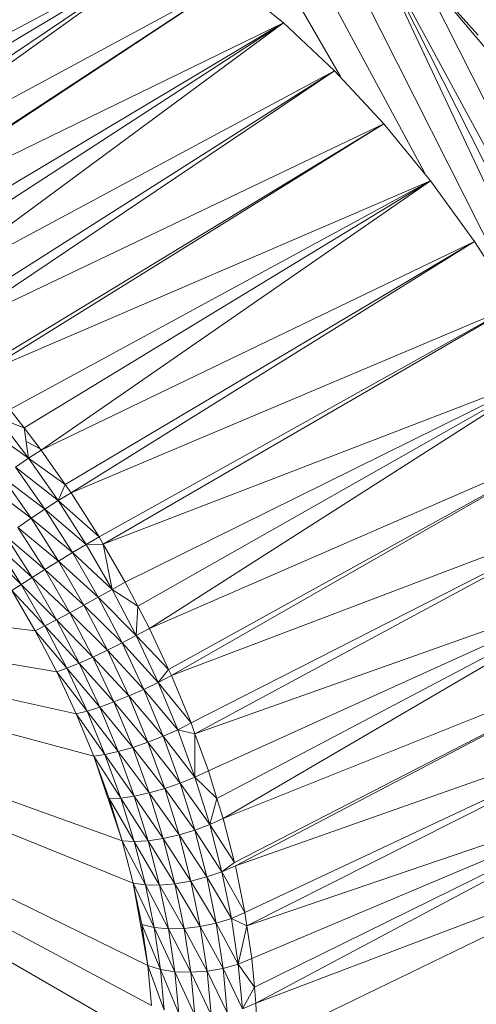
# Model space of a CAD drawing. Header units: metres. Extents: x -16.8 to 29.9, y -11.9 to 37.1.
# Tile 106 of 202: x 20.3016 to 20.3311, y -6.6556 to -6.592. Entities that reach past the tile are written whole.
import ezdxf

# ---------------------------------------------------------------- set-up
doc = ezdxf.new("R2010")
doc.units = ezdxf.units.M
doc.layers.add('E-LITE-EQPM', color=7, linetype='Continuous', lineweight=5)

# ---------------------------------------------------------------- blocks, each defined once
blk = doc.blocks.new('LUMINARIA TIPO TARTARUGA DE SOBREPOR - Areno _1 x LED Modul 840_ 500 lm_ 840_-2275436-ISO_04')
at = {"layer": 'E-LITE-EQPM'}
for p, q in [((3.904604, -6.574987), (3.916574, -6.595719)), ((3.908936, -6.577734), (3.92199, -6.601903)), ((3.913226, -6.580945), (3.948798, -6.651534)), ((3.947949, -6.641088), (3.917433, -6.584591)), ((3.917433, -6.584591), (3.948585, -6.646409)), ((3.917433, -6.584591), (3.948798, -6.651534)), ((3.877658, -6.602191), (3.90606, -6.587105)), ((3.879275, -6.603055), (3.90606, -6.587105)), ((3.880891, -6.604058), (3.90606, -6.587105)), ((3.88166, -6.604535), (3.90606, -6.587105)), ((3.947949, -6.641088), (3.921516, -6.588636)), ((3.929157, -6.597763), (3.921516, -6.588636)), ((3.925437, -6.593041), (3.921516, -6.588636)), ((3.909498, -6.589494), (3.88166, -6.604535)), ((3.884033, -6.606213), (3.909498, -6.589494)), ((3.909498, -6.589494), (3.884109, -6.606274)), ((3.912883, -6.592252), (3.909498, -6.589494)), ((3.912883, -6.592252), (3.884109, -6.606274)), ((3.912883, -6.592252), (3.886379, -6.60808)), ((3.912883, -6.592252), (3.887271, -6.608872)), ((3.888685, -6.610125), (3.912883, -6.592252)), ((3.916181, -6.59535), (3.912883, -6.592252)), ((3.916181, -6.59535), (3.888685, -6.610125)), ((3.916181, -6.59535), (3.890357, -6.611766)), ((3.916181, -6.59535), (3.890938, -6.612337)), ((3.919357, -6.598758), (3.916181, -6.59535)), ((3.919357, -6.598758), (3.890938, -6.612337)), ((3.893127, -6.614703), (3.919357, -6.598758)), ((3.893331, -6.614945), (3.919357, -6.598758)), ((3.922379, -6.602439), (3.919357, -6.598758)), ((3.893331, -6.614945), (3.922379, -6.602439)), ((3.922379, -6.602439), (3.895238, -6.61721)), ((3.922379, -6.602439), (3.89615, -6.618399)), ((3.897259, -6.619843), (3.922379, -6.602439)), ((3.925215, -6.606356), (3.922379, -6.602439)), ((3.925215, -6.606356), (3.897259, -6.619843)), ((3.898808, -6.622058), (3.925215, -6.606356)), ((3.89918, -6.62259), (3.925215, -6.606356)), ((3.927838, -6.61047), (3.925215, -6.606356)), ((3.927838, -6.61047), (3.89918, -6.62259)), ((3.90099, -6.625433), (3.927838, -6.61047)), ((3.927838, -6.61047), (3.901262, -6.625904)), ((3.930219, -6.614737), (3.901262, -6.625904)), ((3.930219, -6.614737), (3.902678, -6.628357)), ((3.930219, -6.614737), (3.903482, -6.629899)), ((3.904235, -6.631345), (3.930219, -6.614737)), ((3.895238, -6.61721), (3.89615, -6.618399)), ((3.89615, -6.618399), (3.894432, -6.617736)), ((3.896444, -6.620358), (3.894432, -6.617736)), ((3.896444, -6.620358), (3.893597, -6.618342)), ((3.897259, -6.619843), (3.89615, -6.618399)), ((3.89615, -6.618399), (3.896444, -6.620358)), ((3.896282, -6.619279), (3.897317, -6.619816)), ((3.932334, -6.619114), (3.904235, -6.631345)), ((3.932334, -6.619114), (3.90547, -6.63399)), ((3.932334, -6.619114), (3.905653, -6.634382)), ((3.897259, -6.619843), (3.896444, -6.620358)), ((3.898808, -6.622058), (3.897259, -6.619843)), ((3.895591, -6.62094), (3.896444, -6.620358)), ((3.898808, -6.622058), (3.896444, -6.620358)), ((3.896444, -6.620358), (3.898356, -6.623091)), ((3.895591, -6.62094), (3.898356, -6.623091)), ((3.895591, -6.62094), (3.897485, -6.623648)), ((3.894737, -6.621564), (3.897485, -6.623648)), ((3.894737, -6.621564), (3.896606, -6.624235)), ((3.898808, -6.622058), (3.898356, -6.623091)), ((3.89918, -6.62259), (3.898808, -6.622058)), ((3.896606, -6.624235), (3.893921, -6.622203)), ((3.89918, -6.62259), (3.898356, -6.623091)), ((3.90099, -6.625433), (3.89918, -6.62259)), ((3.898356, -6.623091), (3.897485, -6.623648)), ((3.90099, -6.625433), (3.898356, -6.623091)), ((3.898356, -6.623091), (3.900158, -6.625922)), ((3.897485, -6.623648), (3.896606, -6.624235)), ((3.897485, -6.623648), (3.900158, -6.625922)), ((3.897485, -6.623648), (3.89927, -6.626452)), ((3.905653, -6.634382), (3.934162, -6.623556)), ((3.934162, -6.623556), (3.906923, -6.63745)), ((3.934162, -6.623556), (3.907175, -6.638145)), ((3.895756, -6.624826), (3.896606, -6.624235)), ((3.898366, -6.627001), (3.896606, -6.624235)), ((3.896606, -6.624235), (3.89927, -6.626452)), ((3.897485, -6.627543), (3.895756, -6.624826)), ((3.895756, -6.624826), (3.898366, -6.627001)), ((3.904134, -6.65311), (3.847644, -6.625384)), ((3.847644, -6.625384), (3.896869, -6.631496)), ((3.847644, -6.625384), (3.904371, -6.655685)), ((3.847644, -6.625384), (3.904451, -6.658181)), ((3.847644, -6.625384), (3.903189, -6.647785)), ((3.847644, -6.625384), (3.898254, -6.634155)), ((3.847644, -6.625384), (3.899515, -6.636856)), ((3.847644, -6.625384), (3.900646, -6.639585)), ((3.847644, -6.625384), (3.902487, -6.645065)), ((3.894976, -6.625395), (3.897485, -6.627543)), ((3.894976, -6.625395), (3.896669, -6.628054)), ((3.90099, -6.625433), (3.900158, -6.625922)), ((3.900158, -6.625922), (3.901262, -6.625904)), ((3.90099, -6.625433), (3.901262, -6.625904)), ((3.902678, -6.628357), (3.901262, -6.625904)), ((3.901262, -6.625904), (3.901839, -6.628832)), ((3.895952, -6.628511), (3.893757, -6.626365)), ((3.895952, -6.628511), (3.894299, -6.625915)), ((3.894299, -6.625915), (3.896669, -6.628054)), ((3.898366, -6.627001), (3.89927, -6.626452)), ((3.900158, -6.625922), (3.89927, -6.626452)), ((3.900935, -6.629336), (3.89927, -6.626452)), ((3.89927, -6.626452), (3.901839, -6.628832)), ((3.900158, -6.625922), (3.901839, -6.628832)), ((3.897485, -6.627543), (3.898366, -6.627001)), ((3.898366, -6.627001), (3.900935, -6.629336)), ((3.898366, -6.627001), (3.900008, -6.629845)), ((3.897485, -6.627543), (3.896669, -6.628054)), ((3.897485, -6.627543), (3.900008, -6.629845)), ((3.897485, -6.627543), (3.899098, -6.630336)), ((3.895952, -6.628511), (3.896669, -6.628054)), ((3.898247, -6.630788), (3.896669, -6.628054)), ((3.896669, -6.628054), (3.899098, -6.630336)), ((3.902678, -6.628357), (3.901839, -6.628832)), ((3.903482, -6.629899), (3.902678, -6.628357)), ((3.935684, -6.628018), (3.907175, -6.638145)), ((3.935684, -6.628018), (3.908039, -6.640531)), ((3.935684, -6.628018), (3.908593, -6.642318)), ((3.908993, -6.643609), (3.935684, -6.628018)), ((3.895367, -6.628894), (3.895952, -6.628511)), ((3.895367, -6.628894), (3.896869, -6.631496)), ((3.895367, -6.628894), (3.897493, -6.631181)), ((3.895952, -6.628511), (3.898247, -6.630788)), ((3.895952, -6.628511), (3.897493, -6.631181)), ((3.900935, -6.629336), (3.901839, -6.628832)), ((3.903482, -6.629899), (3.901839, -6.628832)), ((3.901839, -6.628832), (3.903389, -6.631808)), ((3.900935, -6.629336), (3.900008, -6.629845)), ((3.900935, -6.629336), (3.902471, -6.632284)), ((3.900935, -6.629336), (3.903389, -6.631808)), ((3.898247, -6.630788), (3.899098, -6.630336)), ((3.900008, -6.629845), (3.899098, -6.630336)), ((3.901523, -6.632752), (3.899098, -6.630336)), ((3.900586, -6.633192), (3.899098, -6.630336)), ((3.900008, -6.629845), (3.901523, -6.632752)), ((3.900008, -6.629845), (3.902471, -6.632284)), ((3.903482, -6.629899), (3.903389, -6.631808)), ((3.904235, -6.631345), (3.903482, -6.629899)), ((3.898247, -6.630788), (3.897493, -6.631181)), ((3.898247, -6.630788), (3.899704, -6.633583)), ((3.898247, -6.630788), (3.900586, -6.633192)), ((3.896869, -6.631496), (3.897493, -6.631181)), ((3.896869, -6.631496), (3.898915, -6.633909)), ((3.896869, -6.631496), (3.898254, -6.634155)), ((3.899704, -6.633583), (3.897493, -6.631181)), ((3.897493, -6.631181), (3.898915, -6.633909)), ((3.904235, -6.631345), (3.903389, -6.631808)), ((3.90547, -6.63399), (3.904235, -6.631345)), ((3.902471, -6.632284), (3.903389, -6.631808)), ((3.90547, -6.63399), (3.903389, -6.631808)), ((3.9048, -6.634831), (3.903389, -6.631808)), ((3.901523, -6.632752), (3.900586, -6.633192)), ((3.901523, -6.632752), (3.902471, -6.632284)), ((3.902902, -6.635706), (3.901523, -6.632752)), ((3.901523, -6.632752), (3.903869, -6.635279)), ((3.902471, -6.632284), (3.903869, -6.635279)), ((3.902471, -6.632284), (3.9048, -6.634831)), ((3.908993, -6.643609), (3.936885, -6.632453)), ((3.936885, -6.632453), (3.909731, -6.646469)), ((3.909782, -6.646667), (3.936885, -6.632453)), ((3.899704, -6.633583), (3.900586, -6.633192)), ((3.902902, -6.635706), (3.900586, -6.633192)), ((3.901941, -6.636093), (3.900586, -6.633192)), ((3.898915, -6.633909), (3.898254, -6.634155)), ((3.898254, -6.634155), (3.900209, -6.636682)), ((3.898254, -6.634155), (3.899515, -6.636856)), ((3.899704, -6.633583), (3.898915, -6.633909)), ((3.898915, -6.633909), (3.90103, -6.636423)), ((3.898915, -6.633909), (3.900209, -6.636682)), ((3.899704, -6.633583), (3.901941, -6.636093)), ((3.899704, -6.633583), (3.90103, -6.636423)), ((3.90547, -6.63399), (3.9048, -6.634831)), ((3.905653, -6.634382), (3.90547, -6.63399)), ((3.905653, -6.634382), (3.9048, -6.634831)), ((3.905653, -6.634382), (3.906923, -6.63745)), ((3.902902, -6.635706), (3.903869, -6.635279)), ((3.903869, -6.635279), (3.9048, -6.634831)), ((3.903869, -6.635279), (3.906065, -6.637885)), ((3.903869, -6.635279), (3.905122, -6.638304)), ((3.906923, -6.63745), (3.9048, -6.634831)), ((3.9048, -6.634831), (3.906065, -6.637885)), ((3.902902, -6.635706), (3.901941, -6.636093)), ((3.902902, -6.635706), (3.904137, -6.63869)), ((3.902902, -6.635706), (3.905122, -6.638304)), ((3.900209, -6.636682), (3.899515, -6.636856)), ((3.90103, -6.636423), (3.900209, -6.636682)), ((3.900209, -6.636682), (3.902218, -6.639292)), ((3.900209, -6.636682), (3.901369, -6.639482)), ((3.901941, -6.636093), (3.90103, -6.636423)), ((3.903155, -6.639024), (3.90103, -6.636423)), ((3.90103, -6.636423), (3.902218, -6.639292)), ((3.901941, -6.636093), (3.903155, -6.639024)), ((3.901941, -6.636093), (3.904137, -6.63869)), ((3.899515, -6.636856), (3.900646, -6.639585)), ((3.899515, -6.636856), (3.901369, -6.639482)), ((3.909782, -6.646667), (3.937751, -6.636817)), ((3.9104, -6.649686), (3.937751, -6.636817)), ((3.937751, -6.636817), (3.910529, -6.650547)), ((3.906065, -6.637885), (3.905122, -6.638304)), ((3.906923, -6.63745), (3.906065, -6.637885)), ((3.907175, -6.638145), (3.906065, -6.637885)), ((3.906065, -6.637885), (3.907175, -6.640952)), ((3.906923, -6.63745), (3.907175, -6.638145)), ((3.904137, -6.63869), (3.905122, -6.638304)), ((3.905122, -6.638304), (3.906222, -6.641343)), ((3.905122, -6.638304), (3.907175, -6.640952)), ((3.907175, -6.638145), (3.907175, -6.640952)), ((3.907175, -6.638145), (3.908039, -6.640531)), ((3.903155, -6.639024), (3.902218, -6.639292)), ((3.903155, -6.639024), (3.904137, -6.63869)), ((3.903155, -6.639024), (3.90422, -6.641968)), ((3.903155, -6.639024), (3.905223, -6.641687)), ((3.904137, -6.63869), (3.905223, -6.641687)), ((3.904137, -6.63869), (3.906222, -6.641343)), ((3.900646, -6.639585), (3.901369, -6.639482)), ((3.900646, -6.639585), (3.901638, -6.642327)), ((3.900646, -6.639585), (3.902487, -6.645065)), ((3.900646, -6.639585), (3.902387, -6.642296)), ((3.902218, -6.639292), (3.901369, -6.639482)), ((3.901369, -6.639482), (3.902387, -6.642296)), ((3.901369, -6.639482), (3.903261, -6.642174)), ((3.902218, -6.639292), (3.90422, -6.641968)), ((3.902218, -6.639292), (3.903261, -6.642174)), ((3.907175, -6.640952), (3.908039, -6.640531)), ((3.908593, -6.642318), (3.908039, -6.640531)), ((3.906222, -6.641343), (3.907175, -6.640952)), ((3.908126, -6.644016), (3.907175, -6.640952)), ((3.907175, -6.640952), (3.908593, -6.642318)), ((3.938274, -6.641064), (3.910529, -6.650547)), ((3.910844, -6.652651), (3.938274, -6.641064)), ((3.938274, -6.641064), (3.911016, -6.654518)), ((3.911111, -6.655545), (3.938274, -6.641064)), ((3.90422, -6.641968), (3.905223, -6.641687)), ((3.905223, -6.641687), (3.906222, -6.641343)), ((3.905223, -6.641687), (3.906151, -6.644681)), ((3.905223, -6.641687), (3.907164, -6.644379)), ((3.906222, -6.641343), (3.908126, -6.644016)), ((3.906222, -6.641343), (3.907164, -6.644379)), ((3.902387, -6.642296), (3.901638, -6.642327)), ((3.901638, -6.642327), (3.902487, -6.645065)), ((3.901638, -6.642327), (3.903259, -6.645106)), ((3.902387, -6.642296), (3.903261, -6.642174)), ((3.902387, -6.642296), (3.903259, -6.645106)), ((3.902387, -6.642296), (3.904154, -6.645053)), ((3.90422, -6.641968), (3.903261, -6.642174)), ((3.903261, -6.642174), (3.904154, -6.645053)), ((3.903261, -6.642174), (3.905133, -6.644909)), ((3.90422, -6.641968), (3.905133, -6.644909)), ((3.90422, -6.641968), (3.906151, -6.644681)), ((3.908126, -6.644016), (3.908593, -6.642318)), ((3.908993, -6.643609), (3.908593, -6.642318)), ((3.908993, -6.643609), (3.908126, -6.644016)), ((3.908993, -6.643609), (3.909731, -6.646469)), ((3.908126, -6.644016), (3.907164, -6.644379)), ((3.908126, -6.644016), (3.909731, -6.646469)), ((3.908126, -6.644016), (3.908911, -6.64706)), ((3.904154, -6.645053), (3.905133, -6.644909)), ((3.905133, -6.644909), (3.906151, -6.644681)), ((3.905133, -6.644909), (3.906918, -6.647655)), ((3.905133, -6.644909), (3.905886, -6.64783)), ((3.906151, -6.644681), (3.907164, -6.644379)), ((3.906151, -6.644681), (3.906918, -6.647655)), ((3.906151, -6.644681), (3.907942, -6.647394)), ((3.907942, -6.647394), (3.907164, -6.644379)), ((3.907164, -6.644379), (3.908911, -6.64706)), ((3.903189, -6.647785), (3.902487, -6.645065)), ((3.902487, -6.645065), (3.903259, -6.645106)), ((3.902487, -6.645065), (3.903979, -6.647897)), ((3.903259, -6.645106), (3.904154, -6.645053)), ((3.903259, -6.645106), (3.903979, -6.647897)), ((3.903259, -6.645106), (3.904891, -6.647912)), ((3.904154, -6.645053), (3.904891, -6.647912)), ((3.904154, -6.645053), (3.905886, -6.64783)), ((3.911111, -6.655545), (3.938449, -6.645151)), ((3.938449, -6.645151), (3.9112, -6.658351)), ((3.909731, -6.646469), (3.908911, -6.64706)), ((3.909782, -6.646667), (3.908911, -6.64706)), ((3.909782, -6.646667), (3.9104, -6.649686)), ((3.906918, -6.647655), (3.907942, -6.647394)), ((3.907942, -6.647394), (3.908911, -6.64706)), ((3.907942, -6.647394), (3.908551, -6.650373)), ((3.907942, -6.647394), (3.909526, -6.650066)), ((3.9104, -6.649686), (3.908911, -6.64706)), ((3.909526, -6.650066), (3.908911, -6.64706)), ((3.904134, -6.65311), (3.903189, -6.647785)), ((3.903739, -6.650472), (3.903189, -6.647785)), ((3.903189, -6.647785), (3.903979, -6.647897)), ((3.903189, -6.647785), (3.904543, -6.650654)), ((3.903979, -6.647897), (3.905469, -6.650736)), ((3.903979, -6.647897), (3.904891, -6.647912)), ((3.903979, -6.647897), (3.904543, -6.650654)), ((3.904891, -6.647912), (3.905886, -6.64783)), ((3.905469, -6.650736), (3.904891, -6.647912)), ((3.904891, -6.647912), (3.906476, -6.650715)), ((3.906918, -6.647655), (3.905886, -6.64783)), ((3.906476, -6.650715), (3.905886, -6.64783)), ((3.905886, -6.64783), (3.907519, -6.650592)), ((3.906918, -6.647655), (3.908551, -6.650373)), ((3.906918, -6.647655), (3.907519, -6.650592)), ((3.908551, -6.650373), (3.909526, -6.650066)), ((3.9104, -6.649686), (3.909526, -6.650066)), ((3.909526, -6.650066), (3.909968, -6.653018)), ((3.909526, -6.650066), (3.910529, -6.650547)), ((3.9104, -6.649686), (3.910529, -6.650547)), ((3.904134, -6.65311), (3.903739, -6.650472)), ((3.903739, -6.650472), (3.904948, -6.653361)), ((3.903739, -6.650472), (3.904543, -6.650654)), ((3.905469, -6.650736), (3.904543, -6.650654)), ((3.904948, -6.653361), (3.904543, -6.650654)), ((3.904543, -6.650654), (3.905884, -6.653509)), ((3.906476, -6.650715), (3.907519, -6.650592)), ((3.908551, -6.650373), (3.907519, -6.650592)), ((3.907951, -6.653477), (3.907519, -6.650592)), ((3.907519, -6.650592), (3.908989, -6.653297)), ((3.908551, -6.650373), (3.908989, -6.653297)), ((3.908551, -6.650373), (3.909968, -6.653018)), ((3.909968, -6.653018), (3.910529, -6.650547)), ((3.910844, -6.652651), (3.910529, -6.650547)), ((3.905469, -6.650736), (3.906476, -6.650715)), ((3.906901, -6.653548), (3.905469, -6.650736)), ((3.905469, -6.650736), (3.905884, -6.653509)), ((3.906901, -6.653548), (3.906476, -6.650715)), ((3.907951, -6.653477), (3.906476, -6.650715)), ((3.904134, -6.65311), (3.904371, -6.655685)), ((3.904134, -6.65311), (3.905192, -6.656003)), ((3.904134, -6.65311), (3.904948, -6.653361)), ((3.908989, -6.653297), (3.909968, -6.653018)), ((3.910844, -6.652651), (3.909968, -6.653018)), ((3.909968, -6.653018), (3.911016, -6.654518)), ((3.909968, -6.653018), (3.910234, -6.655899)), ((3.910844, -6.652651), (3.911016, -6.654518)), ((3.905192, -6.656003), (3.904948, -6.653361)), ((3.906134, -6.656216), (3.904948, -6.653361)), ((3.904948, -6.653361), (3.905884, -6.653509)), ((3.906134, -6.656216), (3.905884, -6.653509)), ((3.907156, -6.656313), (3.905884, -6.653509)), ((3.906901, -6.653548), (3.905884, -6.653509)), ((3.906901, -6.653548), (3.907951, -6.653477)), ((3.908211, -6.656291), (3.906901, -6.653548)), ((3.907156, -6.656313), (3.906901, -6.653548)), ((3.907951, -6.653477), (3.908989, -6.653297)), ((3.908211, -6.656291), (3.907951, -6.653477)), ((3.907951, -6.653477), (3.909253, -6.656151)), ((3.909253, -6.656151), (3.908989, -6.653297)), ((3.908989, -6.653297), (3.910234, -6.655899)), ((3.911016, -6.654518), (3.910234, -6.655899)), ((3.911111, -6.655545), (3.911016, -6.654518)), ((3.911111, -6.655545), (3.910234, -6.655899)), ((3.911111, -6.655545), (3.9112, -6.658351))]:
    blk.add_line(p, q, dxfattribs=at)

msp = doc.modelspace()

# ---------------------------------------------------------------- block references
at = {"layer": 'E-LITE-EQPM'}
msp.add_blockref('LUMINARIA TIPO TARTARUGA DE SOBREPOR - Areno _1 x LED Modul 840_ 500 lm_ 840_-2275436-ISO_04', (16.405767, 0), dxfattribs=at)

doc.saveas('drawing.dxf')
